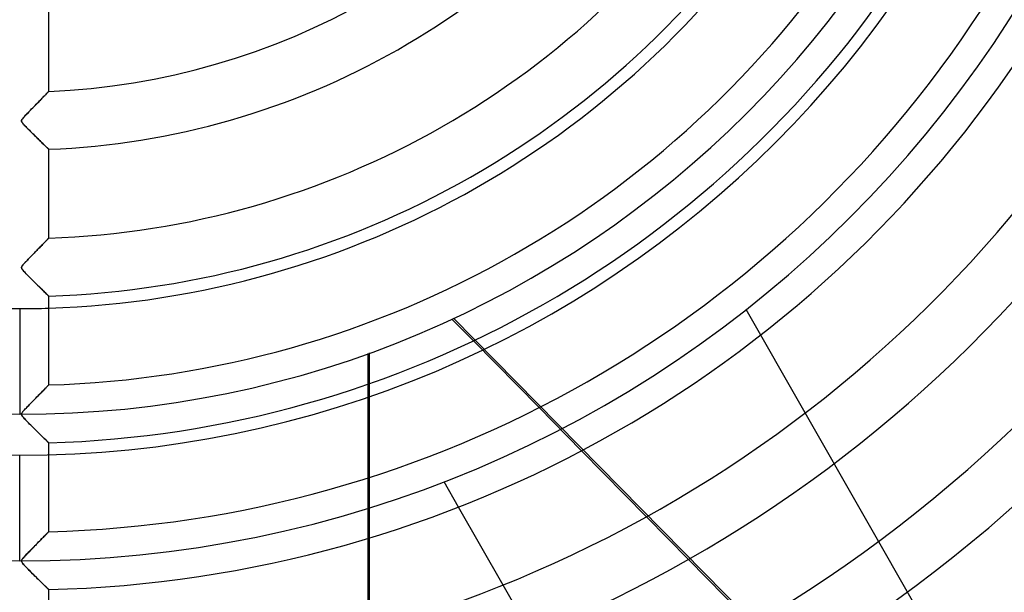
# Model space of a CAD drawing. Header units: millimetres. Extents: x -625 to 625, y -625 to 625.
# Tile 34 of 56: x 0 to 170, y -208 to -109. Entities that reach past the tile are written whole.
import ezdxf

# ---------------------------------------------------------------- set-up
doc = ezdxf.new("R2010")
doc.units = ezdxf.units.MM
doc.layers.add('HIDDEN', color=7, linetype='Continuous')
doc.layers.add('THICK', color=7, linetype='Continuous')

msp = doc.modelspace()

# ---------------------------------------------------------------- linework, layer by layer
at = {"layer": 'HIDDEN'}
for p, q in [((4.31, -122.25), (4.16, -122.41)), ((4.45, -122.1), (4.31, -122.25)), ((4.58, -121.97), (4.45, -122.1)), ((4.69, -121.86), (4.58, -121.97)), ((4.78, -121.76), (4.69, -121.86)), ((4.86, -121.68), (4.78, -121.76)), ((4.92, -121.61), (4.86, -121.68)), ((4.97, -121.57), (4.92, -121.61)), ((4.99, -121.54), (4.97, -121.57)), ((5, -121.53), (4.99, -121.54)), ((2.79, -123.83), (2.56, -124.06)), ((3.01, -123.6), (2.79, -123.83)), ((3.22, -123.38), (3.01, -123.6)), ((3.43, -123.16), (3.22, -123.38)), ((3.63, -122.96), (3.43, -123.16)), ((3.82, -122.76), (3.63, -122.96)), ((3.99, -122.58), (3.82, -122.76)), ((4.16, -122.41), (3.99, -122.58)), ((1.11, -125.56), (0.91, -125.77)), ((1.33, -125.32), (1.11, -125.56)), ((1.58, -125.07), (1.33, -125.32)), ((1.83, -124.81), (1.58, -125.07)), ((2.08, -124.56), (1.83, -124.81)), ((2.32, -124.31), (2.08, -124.56)), ((2.56, -124.06), (2.32, -124.31)), ((0.34, -126.5), (0.32, -126.56)), ((0.32, -126.56), (0.32, -126.62)), ((0.32, -126.62), (0.32, -126.68)), ((0.32, -126.68), (0.34, -126.74)), ((0.37, -126.43), (0.34, -126.5)), ((0.34, -126.74), (0.37, -126.81)), ((0.42, -126.35), (0.37, -126.43)), ((0.37, -126.81), (0.41, -126.89)), ((0.41, -126.89), (0.47, -126.97)), ((0.49, -126.25), (0.42, -126.35)), ((0.47, -126.97), (0.54, -127.06)), ((0.59, -126.12), (0.49, -126.25)), ((0.54, -127.06), (0.62, -127.16)), ((0.73, -125.96), (0.59, -126.12)), ((0.62, -127.16), (0.71, -127.26)), ((0.71, -127.26), (0.81, -127.37)), ((0.91, -125.77), (0.73, -125.96)), ((0.81, -127.37), (0.92, -127.49)), ((0.92, -127.49), (1.05, -127.62)), ((1.05, -127.62), (1.19, -127.77)), ((1.19, -127.77), (1.34, -127.92)), ((1.34, -127.92), (1.5, -128.08)), ((1.5, -128.08), (1.67, -128.25)), ((1.67, -128.25), (1.84, -128.43)), ((1.84, -128.43), (2.03, -128.61)), ((2.03, -128.61), (2.22, -128.8)), ((2.22, -128.8), (2.4, -128.98)), ((2.4, -128.98), (2.58, -129.16)), ((2.58, -129.16), (2.76, -129.34)), ((2.76, -129.34), (2.94, -129.51)), ((2.94, -129.51), (3.11, -129.68)), ((3.11, -129.68), (3.27, -129.84)), ((3.27, -129.84), (3.43, -130)), ((3.43, -130), (3.59, -130.15)), ((3.59, -130.15), (3.74, -130.3)), ((3.74, -130.3), (3.88, -130.44)), ((3.88, -130.44), (4.02, -130.57)), ((4.02, -130.57), (4.15, -130.7)), ((4.15, -130.7), (4.27, -130.82)), ((4.27, -130.82), (4.39, -130.93)), ((4.39, -130.93), (4.5, -131.03)), ((4.5, -131.03), (4.59, -131.13)), ((4.59, -131.13), (4.68, -131.21)), ((4.68, -131.21), (4.76, -131.29)), ((4.76, -131.29), (4.83, -131.36)), ((4.83, -131.36), (4.89, -131.41)), ((4.89, -131.41), (4.94, -131.46)), ((4.94, -131.46), (4.97, -131.49)), ((4.97, -131.49), (4.99, -131.51)), ((4.99, -131.51), (5, -131.52)), ((4.18, -147.73), (4.06, -147.85)), ((4.29, -147.61), (4.18, -147.73)), ((4.39, -147.5), (4.29, -147.61)), ((4.49, -147.4), (4.39, -147.5)), ((4.59, -147.3), (4.49, -147.4)), ((4.67, -147.22), (4.59, -147.3)), ((4.74, -147.14), (4.67, -147.22)), ((4.81, -147.07), (4.74, -147.14)), ((4.87, -147.01), (4.81, -147.07)), ((4.91, -146.96), (4.87, -147.01)), ((4.95, -146.92), (4.91, -146.96)), ((4.98, -146.9), (4.95, -146.92)), ((4.99, -146.88), (4.98, -146.9)), ((5, -146.87), (4.99, -146.88)), ((2.64, -149.31), (2.48, -149.47)), ((2.8, -149.15), (2.64, -149.31)), ((2.95, -148.99), (2.8, -149.15)), ((3.1, -148.83), (2.95, -148.99)), ((3.25, -148.68), (3.1, -148.83)), ((3.4, -148.53), (3.25, -148.68)), ((3.54, -148.39), (3.4, -148.53)), ((3.67, -148.24), (3.54, -148.39)), ((3.81, -148.11), (3.67, -148.24)), ((3.94, -147.97), (3.81, -148.11)), ((4.06, -147.85), (3.94, -147.97)), ((0.98, -151.02), (0.82, -151.19)), ((1.15, -150.84), (0.98, -151.02)), ((1.32, -150.66), (1.15, -150.84)), ((1.49, -150.49), (1.32, -150.66)), ((1.66, -150.32), (1.49, -150.49)), ((1.82, -150.14), (1.66, -150.32)), ((1.99, -149.97), (1.82, -150.14)), ((2.16, -149.8), (1.99, -149.97)), ((2.32, -149.63), (2.16, -149.8)), ((2.48, -149.47), (2.32, -149.63)), ((0.34, -151.83), (0.32, -151.91)), ((0.32, -151.91), (0.32, -151.99)), ((0.32, -151.99), (0.34, -152.08)), ((0.38, -151.74), (0.34, -151.83)), ((0.34, -152.08), (0.39, -152.17)), ((0.45, -151.63), (0.38, -151.74)), ((0.39, -152.17), (0.46, -152.28)), ((0.55, -151.5), (0.45, -151.63)), ((0.46, -152.28), (0.56, -152.41)), ((0.67, -151.36), (0.55, -151.5)), ((0.56, -152.41), (0.68, -152.55)), ((0.82, -151.19), (0.67, -151.36)), ((0.68, -152.55), (0.81, -152.7)), ((0.81, -152.7), (0.97, -152.86)), ((0.97, -152.86), (1.14, -153.04)), ((1.14, -153.04), (1.34, -153.25)), ((1.34, -153.25), (1.56, -153.47)), ((1.56, -153.47), (1.79, -153.7)), ((1.79, -153.7), (2.03, -153.95)), ((2.03, -153.95), (2.29, -154.2)), ((2.29, -154.2), (2.55, -154.46)), ((2.55, -154.46), (2.82, -154.73)), ((2.82, -154.73), (3.09, -154.99)), ((3.09, -154.99), (3.34, -155.24)), ((3.34, -155.24), (3.58, -155.47)), ((3.58, -155.47), (3.8, -155.69)), ((3.8, -155.69), (4, -155.89)), ((4, -155.89), (4.19, -156.07)), ((4.19, -156.07), (4.37, -156.24)), ((4.37, -156.24), (4.52, -156.4)), ((4.52, -156.4), (4.66, -156.53)), ((4.66, -156.53), (4.78, -156.65)), ((4.78, -156.65), (4.87, -156.74)), ((4.87, -156.74), (4.94, -156.81)), ((4.94, -156.81), (4.99, -156.85)), ((4.99, -156.85), (5, -156.86)), ((0, -159.03), (0, -177.28)), ((125.33, -159.18), (125.33, -159.18)), ((246.03, -370.79), (125.33, -159.18)), ((74.56, -160.84), (78.26, -164.61)), ((74.85, -160.7), (133.18, -220.02)), ((60.03, -166.8), (60.03, -172.1)), ((60.34, -171.99), (60.34, -166.69)), ((4.04, -173.2), (3.87, -173.37)), ((4.19, -173.05), (4.04, -173.2)), ((4.33, -172.9), (4.19, -173.05)), ((4.47, -172.76), (4.33, -172.9)), ((4.59, -172.64), (4.47, -172.76)), ((4.69, -172.53), (4.59, -172.64)), ((4.78, -172.43), (4.69, -172.53)), ((4.86, -172.36), (4.78, -172.43)), ((4.92, -172.29), (4.86, -172.36)), ((4.97, -172.25), (4.92, -172.29)), ((4.99, -172.22), (4.97, -172.25)), ((5, -172.21), (4.99, -172.22)), ((2.53, -174.75), (2.32, -174.96)), ((2.74, -174.53), (2.53, -174.75)), ((2.94, -174.32), (2.74, -174.53)), ((3.14, -174.12), (2.94, -174.32)), ((3.34, -173.92), (3.14, -174.12)), ((3.52, -173.73), (3.34, -173.92)), ((3.7, -173.55), (3.52, -173.73)), ((3.87, -173.37), (3.7, -173.55)), ((0.73, -176.61), (0.61, -176.76)), ((0.88, -176.45), (0.73, -176.61)), ((1.05, -176.27), (0.88, -176.45)), ((1.24, -176.07), (1.05, -176.27)), ((1.44, -175.86), (1.24, -176.07)), ((1.66, -175.64), (1.44, -175.86)), ((1.88, -175.41), (1.66, -175.64)), ((2.1, -175.18), (1.88, -175.41)), ((2.32, -174.96), (2.1, -175.18)), ((89.59, -176.13), (96.92, -183.58)), ((0.33, -177.19), (0.32, -177.28)), ((0.32, -177.28), (0.33, -177.36)), ((0.36, -177.1), (0.33, -177.19)), ((0.33, -177.36), (0.36, -177.45)), ((0.42, -176.99), (0.36, -177.1)), ((0.36, -177.45), (0.42, -177.56)), ((0.5, -176.88), (0.42, -176.99)), ((0.42, -177.56), (0.51, -177.67)), ((0.61, -176.76), (0.5, -176.88)), ((0.51, -177.67), (0.61, -177.8)), ((0.61, -177.8), (0.72, -177.92)), ((0.72, -177.92), (0.86, -178.07)), ((0.86, -178.07), (1.01, -178.23)), ((1.01, -178.23), (1.19, -178.41)), ((1.19, -178.41), (1.38, -178.61)), ((1.38, -178.61), (1.58, -178.82)), ((1.58, -178.82), (1.8, -179.04)), ((1.8, -179.04), (2.03, -179.27)), ((2.03, -179.27), (2.27, -179.51)), ((2.27, -179.51), (2.5, -179.74)), ((2.5, -179.74), (2.72, -179.96)), ((2.72, -179.96), (2.94, -180.17)), ((2.94, -180.17), (3.15, -180.38)), ((3.15, -180.38), (3.35, -180.58)), ((3.35, -180.58), (3.54, -180.77)), ((3.54, -180.77), (3.73, -180.95)), ((3.73, -180.95), (3.9, -181.12)), ((3.9, -181.12), (4.07, -181.28)), ((4.07, -181.28), (4.22, -181.44)), ((4.22, -181.44), (4.37, -181.58)), ((4.37, -181.58), (4.51, -181.71)), ((4.51, -181.71), (4.63, -181.83)), ((4.63, -181.83), (4.74, -181.94)), ((4.74, -181.94), (4.83, -182.03)), ((4.83, -182.03), (4.9, -182.1)), ((4.9, -182.1), (4.96, -182.15)), ((4.96, -182.15), (4.99, -182.19)), ((4.99, -182.19), (5, -182.2)), ((0, -202.6), (0, -184.35)), ((60.03, -188.27), (60.03, -198.72)), ((60.34, -198.63), (60.34, -188.17)), ((73.21, -188.91), (73.21, -188.91)), ((75.71, -193.29), (73.21, -188.91)), ((108.11, -194.97), (115.36, -202.34)), ((3.91, -198.66), (3.77, -198.8)), ((4.04, -198.53), (3.91, -198.66)), ((4.17, -198.4), (4.04, -198.53)), ((4.29, -198.28), (4.17, -198.4)), ((4.4, -198.16), (4.29, -198.28)), ((4.51, -198.05), (4.4, -198.16)), ((4.6, -197.95), (4.51, -198.05)), ((4.69, -197.86), (4.6, -197.95)), ((4.77, -197.78), (4.69, -197.86)), ((4.84, -197.71), (4.77, -197.78)), ((4.9, -197.65), (4.84, -197.71)), ((4.94, -197.61), (4.9, -197.65)), ((4.97, -197.57), (4.94, -197.61)), ((4.99, -197.55), (4.97, -197.57)), ((5, -197.55), (4.99, -197.55)), ((2.37, -200.23), (2.2, -200.41)), ((2.54, -200.06), (2.37, -200.23)), ((2.7, -199.9), (2.54, -200.06)), ((2.87, -199.73), (2.7, -199.9)), ((3.03, -199.57), (2.87, -199.73)), ((3.18, -199.41), (3.03, -199.57)), ((3.34, -199.25), (3.18, -199.41)), ((3.49, -199.1), (3.34, -199.25)), ((3.63, -198.95), (3.49, -199.1)), ((3.77, -198.8), (3.63, -198.95)), ((0.6, -202.09), (0.51, -202.2)), ((0.7, -201.97), (0.6, -202.09)), ((0.81, -201.85), (0.7, -201.97)), ((0.93, -201.72), (0.81, -201.85)), ((1.06, -201.58), (0.93, -201.72)), ((1.2, -201.43), (1.06, -201.58)), ((1.36, -201.28), (1.2, -201.43)), ((1.52, -201.11), (1.36, -201.28)), ((1.69, -200.93), (1.52, -201.11)), ((1.86, -200.76), (1.69, -200.93)), ((2.03, -200.58), (1.86, -200.76)), ((2.2, -200.41), (2.03, -200.58)), ((0.34, -202.47), (0.32, -202.55)), ((0.32, -202.55), (0.32, -202.62)), ((0.32, -202.62), (0.33, -202.69)), ((0.33, -202.69), (0.35, -202.76)), ((0.38, -202.39), (0.34, -202.47)), ((0.35, -202.76), (0.4, -202.85)), ((0.44, -202.3), (0.38, -202.39)), ((0.4, -202.85), (0.47, -202.95)), ((0.51, -202.2), (0.44, -202.3)), ((0.47, -202.95), (0.58, -203.09)), ((0.58, -203.09), (0.73, -203.26)), ((0.73, -203.26), (0.91, -203.45)), ((0.91, -203.45), (1.11, -203.66)), ((1.11, -203.66), (1.34, -203.9)), ((1.34, -203.9), (1.58, -204.14)), ((1.58, -204.14), (1.82, -204.39)), ((1.82, -204.39), (2.06, -204.63)), ((2.06, -204.63), (2.3, -204.87)), ((2.3, -204.87), (2.53, -205.1)), ((2.53, -205.1), (2.76, -205.32)), ((2.76, -205.32), (2.98, -205.54)), ((2.98, -205.54), (3.19, -205.75)), ((3.19, -205.75), (3.39, -205.95)), ((3.39, -205.95), (3.59, -206.14)), ((3.59, -206.14), (3.77, -206.32)), ((3.77, -206.32), (3.94, -206.49)), ((3.94, -206.49), (4.1, -206.65)), ((4.1, -206.65), (4.25, -206.79)), ((4.25, -206.79), (4.38, -206.93)), ((4.38, -206.93), (4.51, -207.05)), ((4.51, -207.05), (4.62, -207.16)), ((4.62, -207.16), (4.72, -207.25)), ((88.38, -215.5), (83.39, -206.75)), ((4.72, -207.25), (4.8, -207.33)), ((4.8, -207.33), (4.87, -207.4)), ((4.87, -207.4), (4.93, -207.46)), ((4.93, -207.46), (4.97, -207.5)), ((4.97, -207.5), (4.99, -207.52)), ((4.99, -207.52), (5, -207.53))]:
    msp.add_line(p, q, dxfattribs=at)
for radius, start, end in [(184.35, 90, 270), (184.35, 270, 90), (506.5, 180, 0), (450, 180, 0), (177.28, 180, 270), (177.28, 270, 0), (502.5, 180, 0), (202.6, 180, 0), (159.03, 268.1982, 270), (159.03, 270, 271.8017)]:
    msp.add_arc((0, 0), radius, start, end, dxfattribs=at)
at = {"layer": 'THICK'}
for p, q in [((5, -121.53), (5, -106.17)), ((4.18, -122.38), (4.32, -122.24)), ((4.32, -122.24), (4.45, -122.11)), ((4.45, -122.11), (4.56, -121.99)), ((4.56, -121.99), (4.67, -121.88)), ((4.67, -121.88), (4.76, -121.78)), ((4.76, -121.78), (4.85, -121.69)), ((4.85, -121.69), (4.91, -121.63)), ((4.91, -121.63), (4.96, -121.57)), ((4.96, -121.57), (4.99, -121.54)), ((4.99, -121.54), (5, -121.53)), ((2.45, -124.17), (2.65, -123.97)), ((2.65, -123.97), (2.85, -123.76)), ((2.85, -123.76), (3.04, -123.57)), ((3.04, -123.57), (3.22, -123.38)), ((3.22, -123.38), (3.4, -123.19)), ((3.4, -123.19), (3.57, -123.02)), ((3.57, -123.02), (3.74, -122.85)), ((3.74, -122.85), (3.89, -122.68)), ((3.89, -122.68), (4.04, -122.53)), ((4.04, -122.53), (4.18, -122.38)), ((0.94, -125.74), (1.07, -125.6)), ((1.07, -125.6), (1.21, -125.45)), ((1.21, -125.45), (1.36, -125.29)), ((1.36, -125.29), (1.52, -125.13)), ((1.52, -125.13), (1.69, -124.95)), ((1.69, -124.95), (1.87, -124.76)), ((1.87, -124.76), (2.06, -124.57)), ((2.06, -124.57), (2.25, -124.37)), ((2.25, -124.37), (2.45, -124.17)), ((0.32, -126.58), (0.34, -126.5)), ((0.32, -126.66), (0.32, -126.58)), ((0.34, -126.74), (0.32, -126.66)), ((0.34, -126.5), (0.38, -126.41)), ((0.37, -126.83), (0.34, -126.74)), ((0.44, -126.92), (0.37, -126.83)), ((0.38, -126.41), (0.45, -126.3)), ((0.52, -127.04), (0.44, -126.92)), ((0.45, -126.3), (0.54, -126.19)), ((0.64, -127.17), (0.52, -127.04)), ((0.54, -126.19), (0.63, -126.08)), ((0.63, -126.08), (0.73, -125.97)), ((0.77, -127.32), (0.64, -127.17)), ((0.73, -125.97), (0.83, -125.86)), ((0.91, -127.48), (0.77, -127.32)), ((0.83, -125.86), (0.94, -125.74)), ((1.07, -127.65), (0.91, -127.48)), ((1.25, -127.82), (1.07, -127.65)), ((1.43, -128.01), (1.25, -127.82)), ((1.62, -128.21), (1.43, -128.01)), ((1.83, -128.41), (1.62, -128.21)), ((2.04, -128.62), (1.83, -128.41)), ((2.26, -128.84), (2.04, -128.62)), ((2.48, -129.06), (2.26, -128.84)), ((2.7, -129.28), (2.48, -129.06)), ((2.93, -129.5), (2.7, -129.28)), ((3.15, -129.72), (2.93, -129.5)), ((3.36, -129.93), (3.15, -129.72)), ((3.57, -130.13), (3.36, -129.93)), ((3.76, -130.32), (3.57, -130.13)), ((3.95, -130.5), (3.76, -130.32)), ((4.12, -130.67), (3.95, -130.5)), ((4.28, -130.83), (4.12, -130.67)), ((4.43, -130.97), (4.28, -130.83)), ((4.56, -131.09), (4.43, -130.97)), ((4.68, -131.21), (4.56, -131.09)), ((4.77, -131.3), (4.68, -131.21)), ((4.86, -131.38), (4.77, -131.3)), ((4.92, -131.44), (4.86, -131.38)), ((4.96, -131.49), (4.92, -131.44)), ((4.99, -131.51), (4.96, -131.49)), ((5, -131.52), (4.99, -131.51)), ((5, -146.87), (5, -131.52)), ((4.13, -147.78), (4.24, -147.66)), ((4.24, -147.66), (4.35, -147.55)), ((4.35, -147.55), (4.45, -147.44)), ((4.45, -147.44), (4.55, -147.34)), ((4.55, -147.34), (4.64, -147.25)), ((4.64, -147.25), (4.72, -147.17)), ((4.72, -147.17), (4.79, -147.09)), ((4.79, -147.09), (4.85, -147.03)), ((4.85, -147.03), (4.91, -146.97)), ((4.91, -146.97), (4.95, -146.93)), ((4.95, -146.93), (4.98, -146.9)), ((4.98, -146.9), (4.99, -146.88)), ((4.99, -146.88), (5, -146.87)), ((2.48, -149.47), (2.65, -149.29)), ((2.65, -149.29), (2.82, -149.12)), ((2.82, -149.12), (2.99, -148.95)), ((2.99, -148.95), (3.15, -148.78)), ((3.15, -148.78), (3.31, -148.62)), ((3.31, -148.62), (3.46, -148.47)), ((3.46, -148.47), (3.6, -148.32)), ((3.6, -148.32), (3.74, -148.17)), ((3.74, -148.17), (3.88, -148.04)), ((3.88, -148.04), (4, -147.9)), ((4, -147.9), (4.13, -147.78)), ((0.86, -151.15), (0.96, -151.04)), ((0.96, -151.04), (1.08, -150.91)), ((1.08, -150.91), (1.21, -150.78)), ((1.21, -150.78), (1.34, -150.64)), ((1.34, -150.64), (1.49, -150.49)), ((1.49, -150.49), (1.64, -150.34)), ((1.64, -150.34), (1.79, -150.17)), ((1.79, -150.17), (1.96, -150)), ((1.96, -150), (2.13, -149.83)), ((2.13, -149.83), (2.3, -149.65)), ((2.3, -149.65), (2.48, -149.47)), ((0.32, -151.93), (0.33, -151.85)), ((0.32, -152.01), (0.32, -151.93)), ((0.35, -152.1), (0.32, -152.01)), ((0.33, -151.85), (0.37, -151.76)), ((0.4, -152.19), (0.35, -152.1)), ((0.37, -151.76), (0.43, -151.66)), ((0.48, -152.32), (0.4, -152.19)), ((0.43, -151.66), (0.5, -151.56)), ((0.6, -152.46), (0.48, -152.32)), ((0.5, -151.56), (0.59, -151.45)), ((0.59, -151.45), (0.68, -151.35)), ((0.75, -152.63), (0.6, -152.46)), ((0.68, -151.35), (0.76, -151.25)), ((0.92, -152.82), (0.75, -152.63)), ((0.76, -151.25), (0.86, -151.15)), ((1.12, -153.02), (0.92, -152.82)), ((1.33, -153.24), (1.12, -153.02)), ((1.56, -153.47), (1.33, -153.24)), ((1.8, -153.71), (1.56, -153.47)), ((2.05, -153.96), (1.8, -153.71)), ((2.31, -154.22), (2.05, -153.96)), ((2.57, -154.48), (2.31, -154.22)), ((2.84, -154.74), (2.57, -154.48)), ((3.1, -155.01), (2.84, -154.74)), ((3.36, -155.26), (3.1, -155.01)), ((3.61, -155.5), (3.36, -155.26)), ((3.84, -155.73), (3.61, -155.5)), ((4.06, -155.95), (3.84, -155.73)), ((4.27, -156.15), (4.06, -155.95)), ((4.45, -156.32), (4.27, -156.15)), ((4.61, -156.48), (4.45, -156.32)), ((4.75, -156.61), (4.61, -156.48)), ((4.86, -156.72), (4.75, -156.61)), ((4.94, -156.8), (4.86, -156.72)), ((4.98, -156.84), (4.94, -156.8)), ((5, -156.86), (4.98, -156.84)), ((5, -172.21), (5, -156.86)), ((78.26, -164.61), (89.59, -176.13)), ((3.94, -173.3), (4.08, -173.16)), ((4.08, -173.16), (4.21, -173.03)), ((4.21, -173.03), (4.33, -172.91)), ((4.33, -172.91), (4.44, -172.79)), ((4.44, -172.79), (4.54, -172.69)), ((4.54, -172.69), (4.63, -172.59)), ((4.63, -172.59), (4.71, -172.51)), ((4.71, -172.51), (4.78, -172.43)), ((4.78, -172.43), (4.85, -172.37)), ((4.85, -172.37), (4.9, -172.31)), ((4.9, -172.31), (4.94, -172.27)), ((4.94, -172.27), (4.97, -172.24)), ((4.97, -172.24), (4.99, -172.22)), ((4.99, -172.22), (5, -172.21)), ((60.03, -172.1), (60.03, -188.27)), ((60.34, -188.17), (60.34, -171.99)), ((2.23, -175.05), (2.42, -174.85)), ((2.42, -174.85), (2.62, -174.66)), ((2.62, -174.66), (2.8, -174.47)), ((2.8, -174.47), (2.98, -174.28)), ((2.98, -174.28), (3.16, -174.1)), ((3.16, -174.1), (3.33, -173.93)), ((3.33, -173.93), (3.49, -173.76)), ((3.49, -173.76), (3.65, -173.6)), ((3.65, -173.6), (3.8, -173.45)), ((3.8, -173.45), (3.94, -173.3)), ((0.72, -176.62), (0.84, -176.49)), ((0.84, -176.49), (0.97, -176.35)), ((0.97, -176.35), (1.12, -176.2)), ((1.12, -176.2), (1.28, -176.03)), ((1.28, -176.03), (1.45, -175.85)), ((1.45, -175.85), (1.64, -175.66)), ((1.64, -175.66), (1.83, -175.46)), ((1.83, -175.46), (2.03, -175.26)), ((2.03, -175.26), (2.23, -175.05)), ((0.32, -177.2), (0.34, -177.14)), ((0.32, -177.26), (0.32, -177.2)), ((0.32, -177.32), (0.32, -177.26)), ((0.33, -177.38), (0.32, -177.32)), ((0.36, -177.44), (0.33, -177.38)), ((0.34, -177.14), (0.37, -177.08)), ((0.39, -177.51), (0.36, -177.44)), ((0.37, -177.08), (0.41, -177.01)), ((0.45, -177.59), (0.39, -177.51)), ((0.41, -177.01), (0.47, -176.93)), ((0.52, -177.69), (0.45, -177.59)), ((0.47, -176.93), (0.54, -176.84)), ((0.63, -177.81), (0.52, -177.69)), ((0.54, -176.84), (0.62, -176.74)), ((0.62, -176.74), (0.72, -176.62)), ((0.75, -177.95), (0.63, -177.81)), ((0.88, -178.1), (0.75, -177.95)), ((1.03, -178.26), (0.88, -178.1)), ((1.19, -178.42), (1.03, -178.26)), ((1.36, -178.6), (1.19, -178.42)), ((1.54, -178.77), (1.36, -178.6)), ((1.72, -178.96), (1.54, -178.77)), ((1.9, -179.14), (1.72, -178.96)), ((2.09, -179.33), (1.9, -179.14)), ((2.28, -179.52), (2.09, -179.33)), ((2.48, -179.71), (2.28, -179.52)), ((2.67, -179.91), (2.48, -179.71)), ((2.87, -180.1), (2.67, -179.91)), ((3.06, -180.29), (2.87, -180.1)), ((3.25, -180.48), (3.06, -180.29)), ((3.43, -180.66), (3.25, -180.48)), ((3.61, -180.84), (3.43, -180.66)), ((3.78, -181), (3.61, -180.84)), ((3.94, -181.16), (3.78, -181)), ((4.1, -181.32), (3.94, -181.16)), ((4.24, -181.46), (4.1, -181.32)), ((4.38, -181.59), (4.24, -181.46)), ((4.5, -181.71), (4.38, -181.59)), ((4.62, -181.82), (4.5, -181.71)), ((4.71, -181.92), (4.62, -181.82)), ((4.8, -182), (4.71, -181.92)), ((4.87, -182.07), (4.8, -182)), ((4.93, -182.13), (4.87, -182.07)), ((4.97, -182.16), (4.93, -182.13)), ((4.99, -182.19), (4.97, -182.16)), ((5, -182.2), (4.99, -182.19)), ((5, -197.55), (5, -182.2)), ((96.92, -183.58), (108.11, -194.97)), ((83.39, -206.75), (75.71, -193.29)), ((3.79, -198.78), (3.95, -198.62)), ((3.95, -198.62), (4.1, -198.47)), ((4.1, -198.47), (4.24, -198.32)), ((4.24, -198.32), (4.38, -198.19)), ((4.38, -198.19), (4.5, -198.06)), ((4.5, -198.06), (4.61, -197.95)), ((4.61, -197.95), (4.71, -197.84)), ((4.71, -197.84), (4.8, -197.76)), ((4.8, -197.76), (4.87, -197.68)), ((4.87, -197.68), (4.93, -197.62)), ((4.93, -197.62), (4.97, -197.58)), ((4.97, -197.58), (4.99, -197.56)), ((4.99, -197.56), (5, -197.55)), ((60.34, -214.61), (60.34, -198.63)), ((2.02, -200.59), (2.25, -200.36)), ((2.25, -200.36), (2.47, -200.14)), ((2.47, -200.14), (2.68, -199.92)), ((2.68, -199.92), (2.88, -199.71)), ((2.88, -199.71), (3.08, -199.51)), ((3.08, -199.51), (3.27, -199.32)), ((3.27, -199.32), (3.45, -199.13)), ((3.45, -199.13), (3.63, -198.95)), ((3.63, -198.95), (3.79, -198.78)), ((60.03, -198.72), (60.03, -214.7)), ((0.52, -202.19), (0.61, -202.08)), ((0.61, -202.08), (0.73, -201.95)), ((0.73, -201.95), (0.86, -201.8)), ((0.86, -201.8), (1.02, -201.63)), ((1.02, -201.63), (1.19, -201.45)), ((1.19, -201.45), (1.38, -201.25)), ((1.38, -201.25), (1.58, -201.04)), ((1.58, -201.04), (1.8, -200.82)), ((1.8, -200.82), (2.02, -200.59)), ((0.32, -202.53), (0.35, -202.46)), ((0.32, -202.6), (0.32, -202.53)), ((0.33, -202.68), (0.32, -202.6)), ((0.35, -202.76), (0.33, -202.68)), ((0.35, -202.46), (0.39, -202.38)), ((0.4, -202.85), (0.35, -202.76)), ((0.39, -202.38), (0.44, -202.29)), ((0.47, -202.95), (0.4, -202.85)), ((0.44, -202.29), (0.52, -202.19)), ((0.56, -203.06), (0.47, -202.95)), ((0.67, -203.19), (0.56, -203.06)), ((0.8, -203.34), (0.67, -203.19)), ((0.95, -203.49), (0.8, -203.34)), ((1.11, -203.66), (0.95, -203.49)), ((1.29, -203.84), (1.11, -203.66)), ((115.36, -202.34), (126.47, -213.63)), ((1.47, -204.03), (1.29, -203.84)), ((1.65, -204.22), (1.47, -204.03)), ((1.84, -204.41), (1.65, -204.22)), ((2.04, -204.6), (1.84, -204.41)), ((2.23, -204.8), (2.04, -204.6)), ((2.43, -205), (2.23, -204.8)), ((2.63, -205.2), (2.43, -205)), ((2.83, -205.4), (2.63, -205.2)), ((3.03, -205.59), (2.83, -205.4)), ((3.23, -205.79), (3.03, -205.59)), ((3.42, -205.97), (3.23, -205.79)), ((3.6, -206.16), (3.42, -205.97)), ((3.78, -206.33), (3.6, -206.16)), ((3.95, -206.5), (3.78, -206.33)), ((4.11, -206.66), (3.95, -206.5)), ((4.27, -206.81), (4.11, -206.66)), ((4.41, -206.95), (4.27, -206.81)), ((4.54, -207.08), (4.41, -206.95)), ((4.65, -207.19), (4.54, -207.08)), ((4.76, -207.29), (4.65, -207.19)), ((4.84, -207.37), (4.76, -207.29)), ((4.91, -207.44), (4.84, -207.37)), ((4.96, -207.49), (4.91, -207.44)), ((4.99, -207.52), (4.96, -207.49)), ((5, -207.53), (4.99, -207.52)), ((5, -222.88), (5, -207.53))]:
    msp.add_line(p, q, dxfattribs=at)
for radius, start, end in [(556.5, 180, 0), (501.5, 180, 0), (121.64, 272.3559, 327.0441), (131.62, 272.1771, 327.2229), (146.96, 271.9497, 327.4503), (156.94, 271.8257, 327.5743), (159.03, 271.8017, 327.5983), (172.28, 271.663, 327.7369), (182.26, 271.572, 327.828), (197.61, 271.4499, 327.9501), (207.59, 271.3802, 328.0198), (222.94, 271.2852, 328.1148), (232.91, 271.23, 328.17), (248.26, 271.154, 328.246), (258.24, 271.1094, 328.2906), (273.58, 271.0472, 328.3528), (283.56, 271.0103, 328.3897), (298.91, 270.9585, 328.4415), (308.89, 270.9275, 328.4725), (324.24, 270.8836, 328.5164), (334.21, 270.8572, 328.5428), (349.56, 270.8196, 328.5804), (359.54, 270.7968, 328.6032), (374.88, 270.7642, 328.6358), (384.87, 270.7444, 328.6556)]:
    msp.add_arc((0, 0), radius, start, end, dxfattribs=at)

doc.saveas('drawing.dxf')
